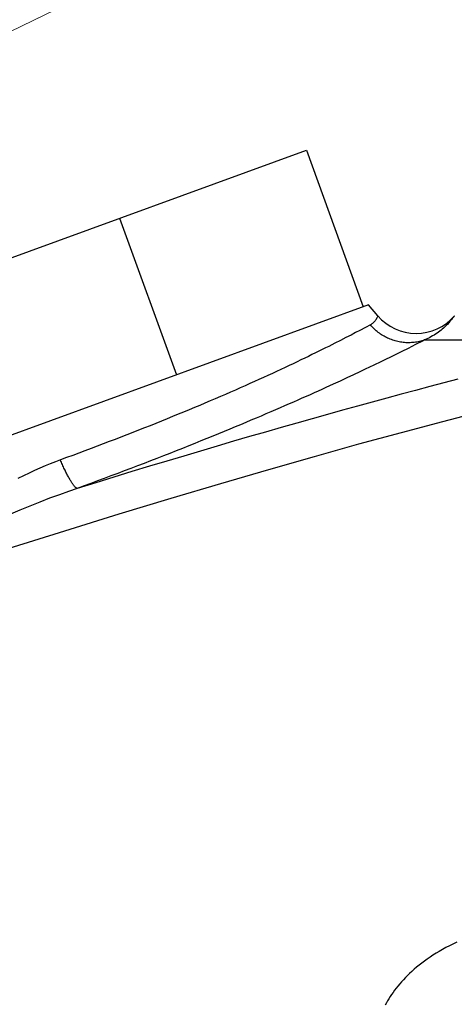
# Model space of a CAD drawing. Header units: millimetres. Extents: x 2060 to 2634, y 1467 to 1764.
# Tile 30 of 64: x 2536.737 to 2537.72, y 1582.756 to 1584.98. Entities that reach past the tile are written whole.
import ezdxf

# ---------------------------------------------------------------- set-up
doc = ezdxf.new("R2010")
doc.units = ezdxf.units.MM

msp = doc.modelspace()

# ---------------------------------------------------------------- linework, layer by layer
at = {"lineweight": 0}
msp.add_line((2524.1666, 1578.85), (2539.172, 1586.1476), dxfattribs=at)
at = {"linetype": 'Continuous'}
for p, q in [((2535.6948, 1584.0698), (2537.3853, 1584.6851)), ((2537.3853, 1584.6851), (2537.5141, 1584.3313)), ((2536.9627, 1584.5312), (2537.0915, 1584.1775)), ((2537.526, 1584.3357), (2535.8141, 1583.7126)), ((2537.547, 1584.3111), (2537.526, 1584.3357)), ((2537.546, 1584.3085), (2537.5454, 1584.3074)), ((2537.5464, 1584.3094), (2537.546, 1584.3085)), ((2537.5466, 1584.3102), (2537.5464, 1584.3094)), ((2537.5468, 1584.3107), (2537.5466, 1584.3102)), ((2537.547, 1584.3111), (2537.5468, 1584.3107)), ((2537.718, 1584.3079), (2537.7174, 1584.3071)), ((2537.7185, 1584.3086), (2537.718, 1584.3079)), ((2537.7193, 1584.3097), (2537.7185, 1584.3086)), ((2537.7199, 1584.3105), (2537.7193, 1584.3097)), ((2537.7199, 1584.3105), (2537.7199, 1584.3105)), ((2537.53, 1584.2905), (2537.5192, 1584.2847)), ((2537.5317, 1584.2914), (2537.53, 1584.2905)), ((2537.532, 1584.2881), (2537.53, 1584.2905)), ((2537.5333, 1584.2925), (2537.5317, 1584.2914)), ((2537.5341, 1584.2858), (2537.532, 1584.2881)), ((2537.535, 1584.2937), (2537.5333, 1584.2925)), ((2537.5363, 1584.2836), (2537.5341, 1584.2858)), ((2537.5365, 1584.2951), (2537.535, 1584.2937)), ((2537.538, 1584.2965), (2537.5365, 1584.2951)), ((2537.5394, 1584.298), (2537.538, 1584.2965)), ((2537.5407, 1584.2996), (2537.5394, 1584.298)), ((2537.5419, 1584.3012), (2537.5407, 1584.2996)), ((2537.543, 1584.3029), (2537.5419, 1584.3012)), ((2537.544, 1584.3045), (2537.543, 1584.3029)), ((2537.5448, 1584.306), (2537.544, 1584.3045)), ((2537.5454, 1584.3074), (2537.5448, 1584.306)), ((2537.7, 1584.2874), (2537.6977, 1584.2853)), ((2537.7021, 1584.2895), (2537.7, 1584.2874)), ((2537.7041, 1584.2915), (2537.7021, 1584.2895)), ((2537.7059, 1584.2934), (2537.7041, 1584.2915)), ((2537.7076, 1584.2952), (2537.7059, 1584.2934)), ((2537.7091, 1584.2969), (2537.7076, 1584.2952)), ((2537.7106, 1584.2986), (2537.7091, 1584.2969)), ((2537.7119, 1584.3001), (2537.7106, 1584.2986)), ((2537.713, 1584.3015), (2537.7119, 1584.3001)), ((2537.7141, 1584.3029), (2537.713, 1584.3015)), ((2537.7151, 1584.3041), (2537.7141, 1584.3029)), ((2537.716, 1584.3052), (2537.7151, 1584.3041)), ((2537.7167, 1584.3062), (2537.716, 1584.3052)), ((2537.7174, 1584.3071), (2537.7167, 1584.3062)), ((2537.4863, 1584.2675), (2537.4749, 1584.2616)), ((2537.4968, 1584.2729), (2537.4863, 1584.2675)), ((2537.5064, 1584.278), (2537.4968, 1584.2729)), ((2537.5192, 1584.2847), (2537.5064, 1584.278)), ((2537.5385, 1584.2814), (2537.5363, 1584.2836)), ((2537.5408, 1584.2793), (2537.5385, 1584.2814)), ((2537.5432, 1584.2773), (2537.5408, 1584.2793)), ((2537.5456, 1584.2753), (2537.5432, 1584.2773)), ((2537.548, 1584.2734), (2537.5456, 1584.2753)), ((2537.5505, 1584.2715), (2537.548, 1584.2734)), ((2537.553, 1584.2697), (2537.5505, 1584.2715)), ((2537.5556, 1584.268), (2537.553, 1584.2697)), ((2537.5582, 1584.2664), (2537.5556, 1584.268)), ((2537.5609, 1584.2648), (2537.5582, 1584.2664)), ((2537.5636, 1584.2633), (2537.5609, 1584.2648)), ((2537.5664, 1584.2619), (2537.5636, 1584.2633)), ((2537.6671, 1584.2633), (2537.6635, 1584.2614)), ((2537.6707, 1584.2653), (2537.6671, 1584.2633)), ((2537.6741, 1584.2673), (2537.6707, 1584.2653)), ((2537.6775, 1584.2695), (2537.6741, 1584.2673)), ((2537.6808, 1584.2717), (2537.6775, 1584.2695)), ((2537.684, 1584.274), (2537.6808, 1584.2717)), ((2537.687, 1584.2762), (2537.684, 1584.274)), ((2537.6899, 1584.2785), (2537.687, 1584.2762)), ((2537.6927, 1584.2808), (2537.6899, 1584.2785)), ((2537.6953, 1584.283), (2537.6927, 1584.2808)), ((2537.6977, 1584.2853), (2537.6953, 1584.283)), ((2537.436, 1584.2419), (2537.4288, 1584.2383)), ((2537.443, 1584.2454), (2537.436, 1584.2419)), ((2537.4498, 1584.2488), (2537.443, 1584.2454)), ((2537.4628, 1584.2554), (2537.4498, 1584.2488)), ((2537.4749, 1584.2616), (2537.4628, 1584.2554)), ((2537.5691, 1584.2606), (2537.5664, 1584.2619)), ((2537.572, 1584.2593), (2537.5691, 1584.2606)), ((2537.5748, 1584.2581), (2537.572, 1584.2593)), ((2537.5777, 1584.257), (2537.5748, 1584.2581)), ((2537.5806, 1584.256), (2537.5777, 1584.257)), ((2537.5835, 1584.255), (2537.5806, 1584.256)), ((2537.5864, 1584.2542), (2537.5835, 1584.255)), ((2537.5894, 1584.2534), (2537.5864, 1584.2542)), ((2537.5924, 1584.2527), (2537.5894, 1584.2534)), ((2537.5954, 1584.2521), (2537.5924, 1584.2527)), ((2537.5984, 1584.2515), (2537.5954, 1584.2521)), ((2537.6015, 1584.2511), (2537.5984, 1584.2515)), ((2537.6045, 1584.2507), (2537.6015, 1584.2511)), ((2537.6075, 1584.2504), (2537.6045, 1584.2507)), ((2537.6106, 1584.2502), (2537.6075, 1584.2504)), ((2537.6136, 1584.2501), (2537.6106, 1584.2502)), ((2537.6167, 1584.2501), (2537.6136, 1584.2501)), ((2537.6319, 1584.2458), (2537.6152, 1584.2374)), ((2537.6197, 1584.2501), (2537.6167, 1584.2501)), ((2537.6228, 1584.2503), (2537.6197, 1584.2501)), ((2537.6258, 1584.2505), (2537.6228, 1584.2503)), ((2537.6288, 1584.2508), (2537.6258, 1584.2505)), ((2537.6319, 1584.2512), (2537.6288, 1584.2508)), ((2537.6494, 1584.2547), (2537.6319, 1584.2458)), ((2537.6349, 1584.2517), (2537.6319, 1584.2512)), ((2537.6378, 1584.2522), (2537.6349, 1584.2517)), ((2537.6408, 1584.2529), (2537.6378, 1584.2522)), ((2537.6438, 1584.2536), (2537.6408, 1584.2529)), ((2537.6467, 1584.2544), (2537.6438, 1584.2536)), ((2537.6496, 1584.2553), (2537.6467, 1584.2544)), ((2537.6525, 1584.2563), (2537.6494, 1584.2547)), ((2537.6525, 1584.2563), (2537.6496, 1584.2553)), ((2537.6562, 1584.2579), (2537.6525, 1584.2563)), ((2537.6525, 1584.2563), (2538.0935, 1584.2563)), ((2537.6598, 1584.2595), (2537.6562, 1584.2579)), ((2537.6635, 1584.2614), (2537.6598, 1584.2595)), ((2537.3899, 1584.2192), (2537.3815, 1584.2152)), ((2537.398, 1584.2232), (2537.3899, 1584.2192)), ((2537.406, 1584.2271), (2537.398, 1584.2232)), ((2537.4138, 1584.2309), (2537.406, 1584.2271)), ((2537.4214, 1584.2347), (2537.4138, 1584.2309)), ((2537.4288, 1584.2383), (2537.4214, 1584.2347)), ((2537.586, 1584.2229), (2537.5752, 1584.2176)), ((2537.6012, 1584.2304), (2537.586, 1584.2229)), ((2537.6152, 1584.2374), (2537.6012, 1584.2304)), ((2537.3463, 1584.1985), (2537.3371, 1584.1941)), ((2537.3554, 1584.2027), (2537.3463, 1584.1985)), ((2537.3643, 1584.207), (2537.3554, 1584.2027)), ((2537.373, 1584.2111), (2537.3643, 1584.207)), ((2537.3815, 1584.2152), (2537.373, 1584.2111)), ((2537.5396, 1584.2003), (2537.5266, 1584.1941)), ((2537.552, 1584.2063), (2537.5396, 1584.2003)), ((2537.5639, 1584.212), (2537.552, 1584.2063)), ((2537.5752, 1584.2176), (2537.5639, 1584.212)), ((2537.2985, 1584.1762), (2537.2884, 1584.1717)), ((2537.3084, 1584.1808), (2537.2985, 1584.1762)), ((2537.3181, 1584.1853), (2537.3084, 1584.1808)), ((2537.3277, 1584.1897), (2537.3181, 1584.1853)), ((2537.3371, 1584.1941), (2537.3277, 1584.1897)), ((2537.4919, 1584.1776), (2537.4771, 1584.1707)), ((2537.5062, 1584.1844), (2537.4919, 1584.1776)), ((2537.52, 1584.1909), (2537.5062, 1584.1844)), ((2537.5266, 1584.1941), (2537.52, 1584.1909)), ((2537.2466, 1584.1529), (2537.2358, 1584.1481)), ((2537.2573, 1584.1576), (2537.2466, 1584.1529)), ((2537.2678, 1584.1623), (2537.2573, 1584.1576)), ((2537.2782, 1584.167), (2537.2678, 1584.1623)), ((2537.2884, 1584.1717), (2537.2782, 1584.167)), ((2537.4374, 1584.1524), (2537.429, 1584.1486)), ((2537.4456, 1584.1562), (2537.4374, 1584.1524)), ((2537.4616, 1584.1635), (2537.4456, 1584.1562)), ((2537.4771, 1584.1707), (2537.4616, 1584.1635)), ((2537.6962, 1584.1594), (2537.6643, 1584.151)), ((2537.7279, 1584.1676), (2537.6962, 1584.1594)), ((2537.2024, 1584.1335), (2537.1911, 1584.1286)), ((2537.2137, 1584.1384), (2537.2024, 1584.1335)), ((2537.2248, 1584.1432), (2537.2137, 1584.1384)), ((2537.2358, 1584.1481), (2537.2248, 1584.1432)), ((2537.3938, 1584.1327), (2537.3846, 1584.1286)), ((2537.4028, 1584.1368), (2537.3938, 1584.1327)), ((2537.4117, 1584.1408), (2537.4028, 1584.1368)), ((2537.4204, 1584.1447), (2537.4117, 1584.1408)), ((2537.429, 1584.1486), (2537.4204, 1584.1447)), ((2537.5997, 1584.1338), (2537.567, 1584.125)), ((2537.6321, 1584.1425), (2537.5997, 1584.1338)), ((2537.6643, 1584.151), (2537.6321, 1584.1425)), ((2537.1442, 1584.1086), (2537.1322, 1584.1036)), ((2537.1561, 1584.1137), (2537.1442, 1584.1086)), ((2537.1679, 1584.1187), (2537.1561, 1584.1137)), ((2537.1795, 1584.1236), (2537.1679, 1584.1187)), ((2537.1911, 1584.1286), (2537.1795, 1584.1236)), ((2537.3461, 1584.1117), (2537.3361, 1584.1073)), ((2537.356, 1584.116), (2537.3461, 1584.1117)), ((2537.3657, 1584.1203), (2537.356, 1584.116)), ((2537.3753, 1584.1245), (2537.3657, 1584.1203)), ((2537.3846, 1584.1286), (2537.3753, 1584.1245)), ((2537.5339, 1584.116), (2537.5006, 1584.1069)), ((2537.567, 1584.125), (2537.5339, 1584.116)), ((2537.0954, 1584.0884), (2537.083, 1584.0833)), ((2537.1078, 1584.0935), (2537.0954, 1584.0884)), ((2537.1201, 1584.0985), (2537.1078, 1584.0935)), ((2537.1322, 1584.1036), (2537.1201, 1584.0985)), ((2537.2939, 1584.0891), (2537.2828, 1584.0844)), ((2537.3047, 1584.0937), (2537.2939, 1584.0891)), ((2537.3153, 1584.0983), (2537.3047, 1584.0937)), ((2537.3258, 1584.1028), (2537.3153, 1584.0983)), ((2537.3361, 1584.1073), (2537.3258, 1584.1028)), ((2537.4329, 1584.0881), (2537.3985, 1584.0785)), ((2537.4669, 1584.0976), (2537.4329, 1584.0881)), ((2537.5006, 1584.1069), (2537.4669, 1584.0976)), ((2537.7832, 1584.0948), (2537.6931, 1584.0715)), ((2537.0449, 1584.0679), (2537.032, 1584.0627)), ((2537.0577, 1584.073), (2537.0449, 1584.0679)), ((2537.0704, 1584.0781), (2537.0577, 1584.073)), ((2537.083, 1584.0833), (2537.0704, 1584.0781)), ((2537.2366, 1584.0649), (2537.2245, 1584.0599)), ((2537.2485, 1584.0699), (2537.2366, 1584.0649)), ((2537.2601, 1584.0748), (2537.2485, 1584.0699)), ((2537.2716, 1584.0796), (2537.2601, 1584.0748)), ((2537.2828, 1584.0844), (2537.2716, 1584.0796)), ((2537.3638, 1584.0687), (2537.3286, 1584.0586)), ((2537.3985, 1584.0785), (2537.3638, 1584.0687)), ((2537.6931, 1584.0715), (2537.5999, 1584.0468)), ((2536.9795, 1584.0421), (2536.9662, 1584.0369)), ((2536.9928, 1584.0472), (2536.9795, 1584.0421)), ((2537.006, 1584.0524), (2536.9928, 1584.0472)), ((2537.019, 1584.0576), (2537.006, 1584.0524)), ((2537.032, 1584.0627), (2537.019, 1584.0576)), ((2537.1868, 1584.0443), (2537.1737, 1584.039)), ((2537.1996, 1584.0496), (2537.1868, 1584.0443)), ((2537.2122, 1584.0548), (2537.1996, 1584.0496)), ((2537.2245, 1584.0599), (2537.2122, 1584.0548)), ((2537.293, 1584.0484), (2537.2569, 1584.038)), ((2537.3286, 1584.0586), (2537.293, 1584.0484)), ((2537.5999, 1584.0468), (2537.5034, 1584.0206)), ((2536.9258, 1584.0214), (2536.9121, 1584.0162)), ((2536.9393, 1584.0266), (2536.9258, 1584.0214)), ((2536.9528, 1584.0317), (2536.9393, 1584.0266)), ((2536.9662, 1584.0369), (2536.9528, 1584.0317)), ((2537.1332, 1584.0226), (2537.1193, 1584.0171)), ((2537.1469, 1584.0281), (2537.1332, 1584.0226)), ((2537.1604, 1584.0336), (2537.1469, 1584.0281)), ((2537.1737, 1584.039), (2537.1604, 1584.0336)), ((2537.2205, 1584.0274), (2537.1835, 1584.0165)), ((2537.2569, 1584.038), (2537.2205, 1584.0274)), ((2537.5034, 1584.0206), (2537.4033, 1583.9927)), ((2536.8709, 1584.0008), (2536.857, 1583.9956)), ((2536.8847, 1584.0059), (2536.8709, 1584.0008)), ((2536.8984, 1584.0111), (2536.8847, 1584.0059)), ((2536.9121, 1584.0162), (2536.8984, 1584.0111)), ((2537.0766, 1584.0002), (2537.0622, 1583.9946)), ((2537.091, 1584.0059), (2537.0766, 1584.0002)), ((2537.1052, 1584.0115), (2537.091, 1584.0059)), ((2537.1193, 1584.0171), (2537.1052, 1584.0115)), ((2537.1461, 1584.0055), (2537.1081, 1583.9942)), ((2537.1835, 1584.0165), (2537.1461, 1584.0055)), ((2536.8062, 1583.9766), (2536.7945, 1583.9718)), ((2536.8178, 1583.9811), (2536.8062, 1583.9766)), ((2536.8291, 1583.9854), (2536.8178, 1583.9811)), ((2536.8431, 1583.9905), (2536.8291, 1583.9854)), ((2536.8303, 1583.9826), (2536.8291, 1583.9854)), ((2536.8314, 1583.98), (2536.8303, 1583.9826)), ((2536.8326, 1583.9773), (2536.8314, 1583.98)), ((2536.8338, 1583.9747), (2536.8326, 1583.9773)), ((2536.835, 1583.9721), (2536.8338, 1583.9747)), ((2536.857, 1583.9956), (2536.8431, 1583.9905)), ((2537.0183, 1583.9776), (2537.0035, 1583.9719)), ((2537.033, 1583.9832), (2537.0183, 1583.9776)), ((2537.0696, 1583.9827), (2537.0305, 1583.9709)), ((2537.0476, 1583.9889), (2537.033, 1583.9832)), ((2537.0622, 1583.9946), (2537.0476, 1583.9889)), ((2537.1081, 1583.9942), (2537.0696, 1583.9827)), ((2537.4033, 1583.9927), (2537.2994, 1583.963)), ((2536.7583, 1583.9555), (2536.7459, 1583.9495)), ((2536.7706, 1583.9612), (2536.7583, 1583.9555)), ((2536.7826, 1583.9667), (2536.7706, 1583.9612)), ((2536.7945, 1583.9718), (2536.7826, 1583.9667)), ((2536.8361, 1583.9696), (2536.835, 1583.9721)), ((2536.8373, 1583.9671), (2536.8361, 1583.9696)), ((2536.8384, 1583.9647), (2536.8373, 1583.9671)), ((2536.8396, 1583.9623), (2536.8384, 1583.9647)), ((2536.8407, 1583.9599), (2536.8396, 1583.9623)), ((2536.8418, 1583.9577), (2536.8407, 1583.9599)), ((2536.843, 1583.9554), (2536.8418, 1583.9577)), ((2536.8441, 1583.9533), (2536.843, 1583.9554)), ((2536.8452, 1583.9512), (2536.8441, 1583.9533)), ((2536.9587, 1583.9549), (2536.9436, 1583.9493)), ((2536.9907, 1583.9589), (2536.9503, 1583.9465)), ((2536.9737, 1583.9606), (2536.9587, 1583.9549)), ((2536.9887, 1583.9662), (2536.9737, 1583.9606)), ((2537.0035, 1583.9719), (2536.9887, 1583.9662)), ((2537.0305, 1583.9709), (2536.9907, 1583.9589)), ((2537.2994, 1583.963), (2537.1913, 1583.9316)), ((2536.7459, 1583.9495), (2536.7333, 1583.9432)), ((2536.8463, 1583.9491), (2536.8452, 1583.9512)), ((2536.8473, 1583.9471), (2536.8463, 1583.9491)), ((2536.8484, 1583.9452), (2536.8473, 1583.9471)), ((2536.8494, 1583.9433), (2536.8484, 1583.9452)), ((2536.8505, 1583.9415), (2536.8494, 1583.9433)), ((2536.8515, 1583.9398), (2536.8505, 1583.9415)), ((2536.8525, 1583.9381), (2536.8515, 1583.9398)), ((2536.8535, 1583.9365), (2536.8525, 1583.9381)), ((2536.8544, 1583.935), (2536.8535, 1583.9365)), ((2536.8554, 1583.9336), (2536.8544, 1583.935)), ((2536.8563, 1583.9322), (2536.8554, 1583.9336)), ((2536.8572, 1583.9309), (2536.8563, 1583.9322)), ((2536.8581, 1583.9297), (2536.8572, 1583.9309)), ((2536.8589, 1583.9285), (2536.8581, 1583.9297)), ((2536.9092, 1583.9339), (2536.8673, 1583.921)), ((2536.898, 1583.9323), (2536.8827, 1583.9267)), ((2536.9133, 1583.9379), (2536.898, 1583.9323)), ((2536.9503, 1583.9465), (2536.9092, 1583.9339)), ((2536.9285, 1583.9436), (2536.9133, 1583.9379)), ((2536.9436, 1583.9493), (2536.9285, 1583.9436)), ((2537.1913, 1583.9316), (2537.0788, 1583.8981)), ((2536.8475, 1583.9142), (2536.8268, 1583.9068)), ((2536.8673, 1583.921), (2536.8475, 1583.9142)), ((2536.8598, 1583.9275), (2536.8589, 1583.9285)), ((2536.8606, 1583.9265), (2536.8598, 1583.9275)), ((2536.8614, 1583.9256), (2536.8606, 1583.9265)), ((2536.8622, 1583.9247), (2536.8614, 1583.9256)), ((2536.8629, 1583.924), (2536.8622, 1583.9247)), ((2536.8636, 1583.9233), (2536.8629, 1583.924)), ((2536.8643, 1583.9227), (2536.8636, 1583.9233)), ((2536.865, 1583.9222), (2536.8643, 1583.9227)), ((2536.8656, 1583.9218), (2536.865, 1583.9222)), ((2536.8662, 1583.9215), (2536.8656, 1583.9218)), ((2536.8668, 1583.9212), (2536.8662, 1583.9215)), ((2536.8673, 1583.921), (2536.8668, 1583.9212)), ((2536.8827, 1583.9267), (2536.8673, 1583.921)), ((2536.7824, 1583.8899), (2536.7599, 1583.8809)), ((2536.8049, 1583.8986), (2536.7824, 1583.8899)), ((2536.8268, 1583.9068), (2536.8049, 1583.8986)), ((2537.0788, 1583.8981), (2536.9614, 1583.8626)), ((2536.7377, 1583.8718), (2536.7163, 1583.8628)), ((2536.7599, 1583.8809), (2536.7377, 1583.8718)), ((2536.9614, 1583.8626), (2536.8388, 1583.8248)), ((2536.8388, 1583.8248), (2536.7107, 1583.7846)), ((2537.7087, 1582.8878), (2537.7008, 1582.8837)), ((2537.7168, 1582.8919), (2537.7087, 1582.8878)), ((2537.7252, 1582.8959), (2537.7168, 1582.8919)), ((2537.6649, 1582.8621), (2537.6584, 1582.8576)), ((2537.6716, 1582.8665), (2537.6649, 1582.8621)), ((2537.6786, 1582.8709), (2537.6716, 1582.8665)), ((2537.6857, 1582.8752), (2537.6786, 1582.8709)), ((2537.6932, 1582.8795), (2537.6857, 1582.8752)), ((2537.7008, 1582.8837), (2537.6932, 1582.8795)), ((2537.6403, 1582.844), (2537.6346, 1582.8393)), ((2537.6461, 1582.8485), (2537.6403, 1582.844)), ((2537.6522, 1582.8531), (2537.6461, 1582.8485)), ((2537.6584, 1582.8576), (2537.6522, 1582.8531)), ((2537.614, 1582.8207), (2537.6093, 1582.8159)), ((2537.6189, 1582.8254), (2537.614, 1582.8207)), ((2537.6239, 1582.83), (2537.6189, 1582.8254)), ((2537.6292, 1582.8347), (2537.6239, 1582.83)), ((2537.6346, 1582.8393), (2537.6292, 1582.8347)), ((2537.5924, 1582.7969), (2537.5886, 1582.7922)), ((2537.5964, 1582.8017), (2537.5924, 1582.7969)), ((2537.6005, 1582.8064), (2537.5964, 1582.8017)), ((2537.6048, 1582.8112), (2537.6005, 1582.8064)), ((2537.6093, 1582.8159), (2537.6048, 1582.8112)), ((2537.5749, 1582.7731), (2537.5719, 1582.7683)), ((2537.5781, 1582.7779), (2537.5749, 1582.7731)), ((2537.5814, 1582.7827), (2537.5781, 1582.7779)), ((2537.5849, 1582.7874), (2537.5814, 1582.7827)), ((2537.5886, 1582.7922), (2537.5849, 1582.7874)), ((2537.5662, 1582.7587), (2537.5635, 1582.7539)), ((2537.569, 1582.7635), (2537.5662, 1582.7587)), ((2537.5719, 1582.7683), (2537.569, 1582.7635))]:
    msp.add_line(p, q, dxfattribs=at)
msp.add_arc((2537.6337, 1584.3851), 0.114, 220.5, 319.1373, dxfattribs=at)

doc.saveas('drawing.dxf')
